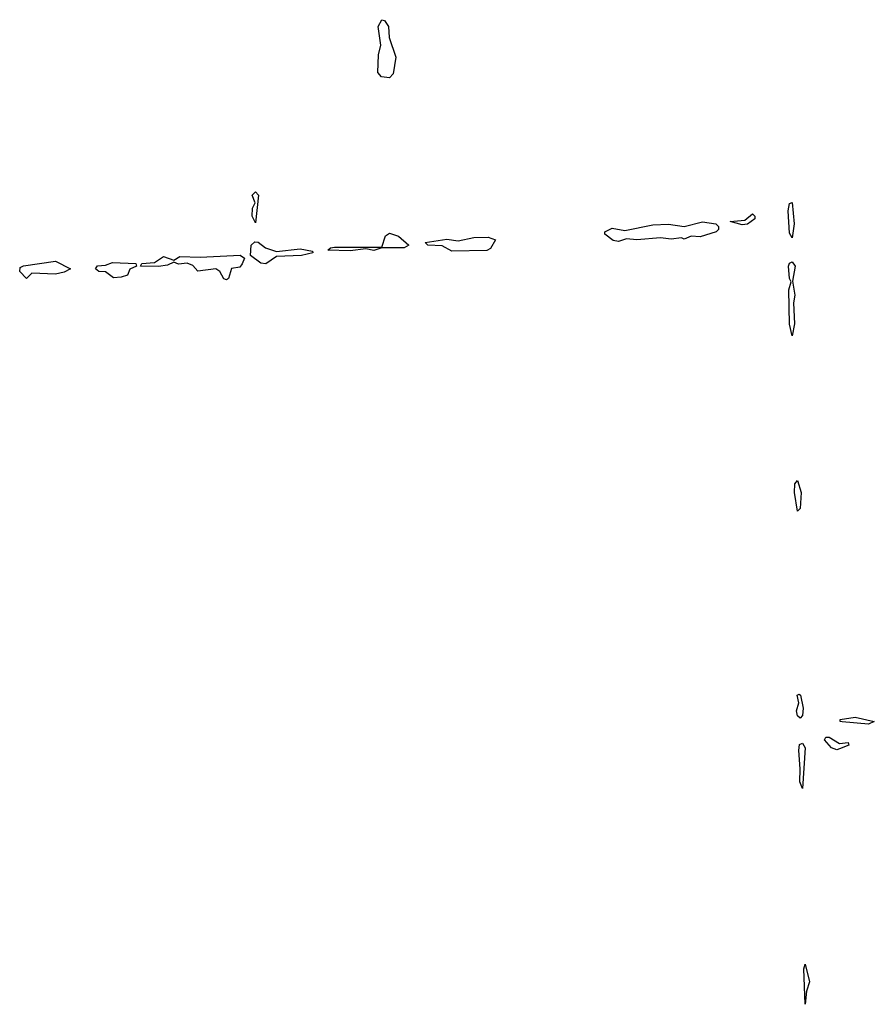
# Model space of a CAD drawing. Extents: x 1980017 to 2252640, y 74400 to 266395.
# Tile 255 of 256: x 2154939 to 2158188, y 170360 to 174101. Entities that reach past the tile are written whole.
import ezdxf

# ---------------------------------------------------------------- set-up
doc = ezdxf.new("R2010")
doc.units = 0

msp = doc.modelspace()

# ---------------------------------------------------------------- linework, layer by layer
at = {"layer": '0CON20XD'}
for points in [[(2156345, 173880), (2156314.1, 173884.1), (2156300.4, 173900.5), (2156302.3, 173967.7), (2156312, 174005), (2156302, 174075), (2156315, 174101.2), (2156325, 174098.8), (2156341.2, 174075), (2156343.9, 174033.9), (2156368.3, 173958.3), (2156358.8, 173895), (2156345, 173880)], [(2155835, 173330), (2155822, 173355), (2155824, 173385), (2155833.3, 173405), (2155823.1, 173435), (2155835, 173446.7), (2155847.1, 173435), (2155835, 173330)], [(2157875, 173272.5), (2157865, 173290), (2157860.5, 173375), (2157865, 173402.5), (2157875, 173406.2), (2157883.3, 173325), (2157875, 173272.5)], [(2157215, 173258.8), (2157195, 173262), (2157163.6, 173286.4), (2157163.3, 173295), (2157191.1, 173308.9), (2157239.7, 173300.3), (2157345, 173321.9), (2157405, 173324.5), (2157465, 173315.7), (2157535, 173333.1), (2157585, 173325.6), (2157595.7, 173315), (2157595.5, 173304.5), (2157586.7, 173295), (2157525, 173276), (2157491.7, 173278.3), (2157465, 173267.5), (2157455, 173272.5), (2157415, 173267.5), (2157375, 173272.2), (2157285, 173264.2), (2157245, 173269.2), (2157215, 173258.8)], [(2157685, 173321.9), (2157640, 173335), (2157695, 173340), (2157725, 173363.8), (2157733.8, 173355), (2157733.8, 173345), (2157705, 173324.4), (2157685, 173321.9)], [(2156195, 173222.9), (2156110, 173225), (2156120, 173235), (2156135, 173237.1), (2156315, 173237.5), (2156329.4, 173280.6), (2156345, 173290), (2156378.2, 173278.2), (2156417.5, 173245), (2156400, 173235), (2156315.8, 173234.2), (2156285, 173224.5), (2156255, 173230), (2156195, 173222.9)], [(2156581.1, 173221.1), (2156545, 173242.5), (2156490, 173245), (2156480, 173255), (2156562.6, 173267.4), (2156605, 173260.4), (2156665, 173273.3), (2156720, 173275), (2156747.5, 173265), (2156728.5, 173231.5), (2156715, 173224.2), (2156581.1, 173221.1)], [(2155875, 173173.1), (2155855, 173176), (2155816.7, 173205), (2155819.2, 173245), (2155833.2, 173256.8), (2155845, 173255.7), (2155873.8, 173233.8), (2155915, 173220), (2156005, 173230), (2156051.7, 173221.7), (2156052.5, 173215), (2156010, 173205), (2155915, 173201.1), (2155875, 173173.1)], [(2154965, 173117.5), (2154938.8, 173145), (2154940, 173160), (2154953.6, 173166.4), (2155075, 173183.3), (2155132.5, 173155), (2155108.3, 173141.7), (2155075, 173134.2), (2154985, 173137.5), (2154965, 173117.5)], [(2155725, 173112.9), (2155715, 173116.2), (2155700, 173145), (2155685, 173154.4), (2155615.7, 173145.7), (2155597.2, 173167.2), (2155575, 173175.7), (2155542.7, 173172.7), (2155525, 173180), (2155501.2, 173168.8), (2155466.8, 173163.2), (2155397.5, 173165), (2155402.5, 173175), (2155451.7, 173178.3), (2155485, 173202), (2155525, 173187.5), (2155548, 173202), (2155625, 173198.9), (2155776.9, 173206.9), (2155793.8, 173195), (2155785, 173173.3), (2155775, 173161.2), (2155743.6, 173156.4), (2155732, 173118), (2155725, 173112.9)], [(2155295, 173120), (2155265, 173143.3), (2155240, 173145), (2155226.7, 173155), (2155234.3, 173165.7), (2155265, 173168), (2155291.5, 173178.5), (2155380, 173175), (2155383.3, 173165), (2155357.3, 173152.7), (2155349.2, 173130.8), (2155325, 173122.9), (2155295, 173120)], [(2157875, 172900), (2157864.7, 172944.7), (2157862.7, 173075), (2157871.2, 173105), (2157865, 173117.5), (2157860.9, 173165), (2157865, 173176.7), (2157875, 173181.1), (2157886.2, 173165), (2157877.1, 173107.1), (2157885.5, 173055), (2157880, 173025), (2157884.2, 172945.8), (2157875, 172900)], [(2157895, 172233.8), (2157884, 172305), (2157885, 172337.5), (2157895, 172350), (2157908.9, 172305), (2157905.9, 172244.1), (2157895, 172233.8)], [(2157905, 171447.5), (2157895, 171456.7), (2157892.1, 171475), (2157900, 171505), (2157894.5, 171535), (2157901.2, 171538.8), (2157907.5, 171535), (2157917.1, 171485), (2157915, 171457.5), (2157905, 171447.5)], [(2158165, 171424.6), (2158065, 171432.9), (2158057.5, 171435), (2158058.3, 171441.7), (2158115, 171450.6), (2158187.5, 171435), (2158165, 171424.6)], [(2157915, 171180), (2157903.8, 171205), (2157906.2, 171255), (2157900, 171325), (2157902.7, 171347.3), (2157915, 171352.2), (2157924.5, 171335), (2157915, 171180)], [(2158045, 171326.9), (2158025, 171334.3), (2157998.6, 171365), (2158003.8, 171375), (2158016, 171375), (2158055, 171351.4), (2158087.5, 171355), (2158090, 171345), (2158055, 171331.1), (2158045, 171326.9)], [(2157925, 170360), (2157919.4, 170495), (2157925, 170512), (2157940.5, 170445), (2157930, 170410), (2157925, 170360)]]:
    msp.add_lwpolyline(points, dxfattribs=at)

doc.saveas('drawing.dxf')
